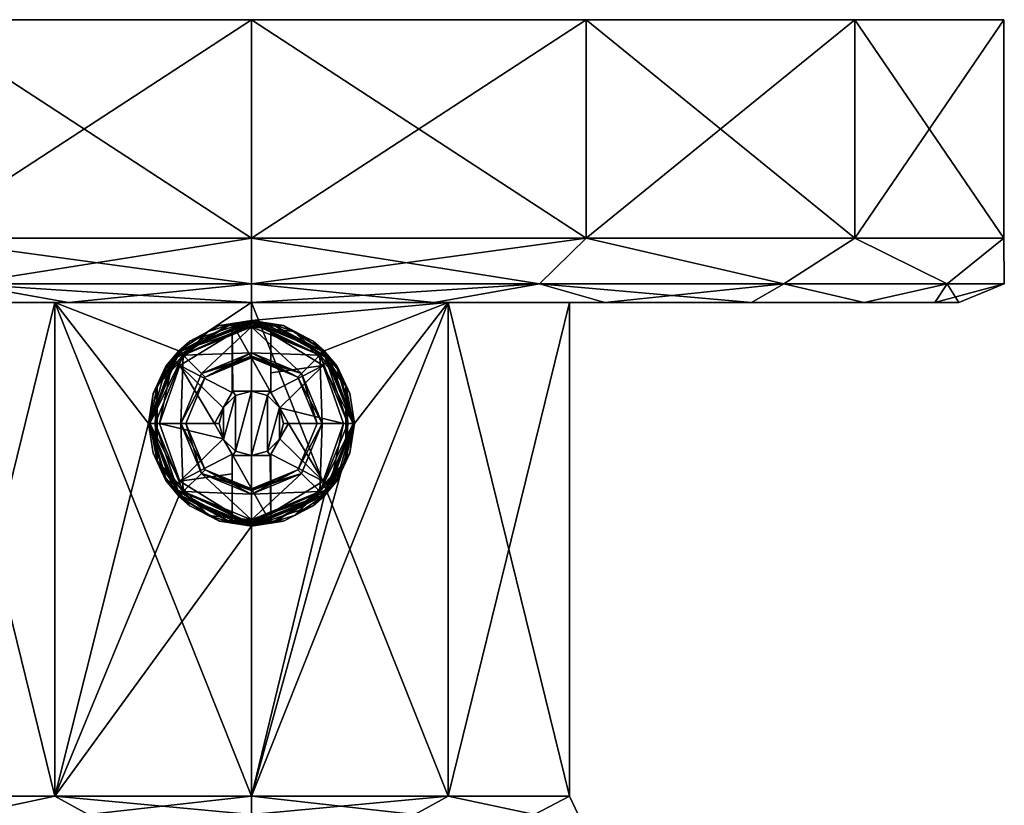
# Model space of a CAD drawing. Header units: metres. Extents: x -128 to 144, y -23 to 81.
# Tile 24 of 24: x 67 to 106, y 51 to 81. Entities that reach past the tile are written whole.
import ezdxf

# ---------------------------------------------------------------- set-up
doc = ezdxf.new("R2010")
doc.units = ezdxf.units.M
doc.layers.add('solid_AVA_2_0_CH', color=7, linetype='CONTINUOUS')

msp = doc.modelspace()

# ---------------------------------------------------------------- linework, layer by layer
at = {"layer": 'solid_AVA_2_0_CH'}
for points in [[(63.483467, 81.300003, -27.029057), (63.483467, 81.300003, 27.029057), (76.5, 81.300003, 30)], [(76.5, 72.800003, 30), (76.5, 81.300003, 30), (63.483467, 81.300003, 27.029057)], [(76.5, 81.300003, -30), (63.483467, 81.300003, -27.029057), (76.5, 81.300003, 30)], [(63.483486, 72.800003, 27.029064), (76.5, 72.800003, 30), (63.483467, 81.300003, 27.029057)], [(63.483486, 72.800003, -27.029064), (63.483467, 81.300003, -27.029057), (76.5, 81.300003, -30)], [(63.483486, 72.800003, -27.029064), (76.5, 81.300003, -30), (76.5, 72.800003, -30)], [(89.516533, 81.300003, 27.029057), (76.5, 81.300003, -30), (76.5, 81.300003, 30)], [(89.516518, 72.800003, 27.029064), (89.516533, 81.300003, 27.029057), (76.5, 81.300003, 30)], [(76.5, 72.800003, 30), (89.516518, 72.800003, 27.029064), (76.5, 81.300003, 30)], [(89.516533, 81.300003, 27.029057), (89.516533, 81.300003, -27.029057), (76.5, 81.300003, -30)], [(76.5, 72.800003, -30), (76.5, 81.300003, -30), (89.516533, 81.300003, -27.029057)], [(89.516518, 72.800003, -27.029064), (76.5, 72.800003, -30), (89.516533, 81.300003, -27.029057)], [(89.516518, 72.800003, -27.029064), (89.516533, 81.300003, -27.029057), (99.955009, 81.300003, -18.704609)], [(99.954948, 72.800003, -18.704693), (89.516518, 72.800003, -27.029064), (99.955009, 81.300003, -18.704609)], [(89.516518, 72.800003, 27.029064), (99.954948, 72.800003, 18.704693), (89.516533, 81.300003, 27.029057)], [(99.955009, 81.300003, 18.704609), (99.955009, 81.300003, -18.704609), (89.516533, 81.300003, -27.029057)], [(89.516533, 81.300003, 27.029057), (99.955009, 81.300003, 18.704609), (89.516533, 81.300003, -27.029057)], [(99.954948, 72.800003, 18.704693), (99.955009, 81.300003, 18.704609), (89.516533, 81.300003, 27.029057)], [(99.954948, 72.800003, -18.704693), (99.955009, 81.300003, -18.704609), (105.747833, 81.300003, -6.675634)], [(105.747841, 72.800003, -6.675627), (99.954948, 72.800003, -18.704693), (105.747833, 81.300003, -6.675634)], [(99.954948, 72.800003, 18.704693), (105.747841, 72.800003, 6.675627), (99.955009, 81.300003, 18.704609)], [(105.747833, 81.300003, 6.675634), (105.747833, 81.300003, -6.675634), (99.955009, 81.300003, -18.704609)], [(99.955009, 81.300003, 18.704609), (105.747833, 81.300003, 6.675634), (99.955009, 81.300003, -18.704609)], [(105.747841, 72.800003, 6.675627), (105.747833, 81.300003, 6.675634), (99.955009, 81.300003, 18.704609)], [(105.747841, 72.800003, -6.675627), (105.747833, 81.300003, -6.675634), (105.747833, 81.300003, 6.675634)], [(105.747841, 72.800003, 6.675627), (105.747841, 72.800003, -6.675627), (105.747833, 81.300003, 6.675634)], [(65.299713, 71.032234, -27.03989), (63.483486, 72.800003, -27.029064), (76.5, 72.800003, -30)], [(76.5, 71.032234, 29.267767), (76.5, 72.800003, 30), (63.483486, 72.800003, 27.029064)], [(76.5, 71.032234, 29.267767), (63.483486, 72.800003, 27.029064), (65.299713, 71.032234, 27.03989)], [(65.299713, 71.032234, -27.03989), (76.5, 72.800003, -30), (76.5, 71.032234, -29.267767)], [(76.5, 71.032234, -29.267767), (76.5, 72.800003, -30), (89.516518, 72.800003, -27.029064)], [(87.700287, 71.032234, -27.03989), (76.5, 71.032234, -29.267767), (89.516518, 72.800003, -27.029064)], [(87.700287, 71.032234, 27.03989), (89.516518, 72.800003, 27.029064), (76.5, 72.800003, 30)], [(87.700287, 71.032234, 27.03989), (76.5, 72.800003, 30), (76.5, 71.032234, 29.267767)], [(87.700287, 71.032234, -27.03989), (89.516518, 72.800003, -27.029064), (97.195435, 71.032234, -20.695436)], [(97.195435, 71.032234, 20.695436), (89.516518, 72.800003, 27.029064), (87.700287, 71.032234, 27.03989)], [(97.195435, 71.032234, -20.695436), (89.516518, 72.800003, -27.029064), (99.954948, 72.800003, -18.704693)], [(97.195435, 71.032234, 20.695436), (99.954948, 72.800003, 18.704693), (89.516518, 72.800003, 27.029064)], [(97.195435, 71.032234, -20.695436), (99.954948, 72.800003, -18.704693), (103.539894, 71.032234, -11.20029)], [(103.539894, 71.032234, 11.20029), (99.954948, 72.800003, 18.704693), (97.195435, 71.032234, 20.695436)], [(103.539894, 71.032234, -11.20029), (99.954948, 72.800003, -18.704693), (105.747841, 72.800003, -6.675627)], [(103.539894, 71.032234, 11.20029), (105.747841, 72.800003, 6.675627), (99.954948, 72.800003, 18.704693)], [(103.539894, 71.032234, -11.20029), (105.747841, 72.800003, -6.675627), (105.767769, 71.032234, 0)], [(105.767769, 71.032234, 0), (105.747841, 72.800003, 6.675627), (103.539894, 71.032234, 11.20029)], [(105.767769, 71.032234, 0), (105.747841, 72.800003, -6.675627), (105.747841, 72.800003, 6.675627)], [(65.299713, 71.032234, -27.03989), (69.392479, 70.300003, -26.565639), (62.757584, 70.300003, -23.820076)], [(65.299713, 71.032234, 27.03989), (62.75761, 70.300003, 23.820089), (69.392509, 70.300003, 26.565647)], [(65.299713, 71.032234, -27.03989), (76.5, 71.032234, -29.267767), (69.392479, 70.300003, -26.565639)], [(65.299713, 71.032234, 27.03989), (69.392509, 70.300003, 26.565647), (76.5, 70.300003, 27.5)], [(76.5, 71.032234, 29.267767), (65.299713, 71.032234, 27.03989), (76.5, 70.300003, 27.5)], [(76.5, 71.032234, -29.267767), (76.5, 70.300003, -27.5), (69.392479, 70.300003, -26.565639)], [(87.700287, 71.032234, -27.03989), (83.607491, 70.300003, -26.565647), (76.5, 70.300003, -27.5)], [(87.700287, 71.032234, -27.03989), (76.5, 70.300003, -27.5), (76.5, 71.032234, -29.267767)], [(76.5, 71.032234, 29.267767), (76.5, 70.300003, 27.5), (83.607521, 70.300003, 26.565639)], [(87.700287, 71.032234, 27.03989), (76.5, 71.032234, 29.267767), (83.607521, 70.300003, 26.565639)], [(87.700287, 71.032234, -27.03989), (90.242393, 70.300003, -23.820089), (83.607491, 70.300003, -26.565647)], [(87.700287, 71.032234, 27.03989), (83.607521, 70.300003, 26.565639), (90.242416, 70.300003, 23.820076)], [(87.700287, 71.032234, 27.03989), (90.242416, 70.300003, 23.820076), (95.940811, 70.300003, 19.450062)], [(97.195435, 71.032234, 20.695436), (87.700287, 71.032234, 27.03989), (95.940811, 70.300003, 19.450062)], [(87.700287, 71.032234, -27.03989), (97.195435, 71.032234, -20.695436), (90.242393, 70.300003, -23.820089)], [(97.195435, 71.032234, -20.695436), (95.940788, 70.300003, -19.450081), (90.242393, 70.300003, -23.820089)], [(97.195435, 71.032234, -20.695436), (100.313515, 70.300003, -13.753777), (95.940788, 70.300003, -19.450081)], [(97.195435, 71.032234, 20.695436), (95.940811, 70.300003, 19.450062), (100.31353, 70.300003, 13.753754)], [(103.539894, 71.032234, 11.20029), (97.195435, 71.032234, 20.695436), (100.31353, 70.300003, 13.753754)], [(97.195435, 71.032234, -20.695436), (103.539894, 71.032234, -11.20029), (100.313515, 70.300003, -13.753777)], [(103.539894, 71.032234, -11.20029), (103.062401, 70.300003, -7.119624), (100.313515, 70.300003, -13.753777)], [(103.539894, 71.032234, 11.20029), (100.31353, 70.300003, 13.753754), (103.062401, 70.300003, 7.119598)], [(103.539894, 71.032234, 11.20029), (103.062401, 70.300003, 7.119598), (104, 70.300003, -0.000013)], [(105.767769, 71.032234, 0), (104, 70.300003, -0.000013), (103.062401, 70.300003, -7.119624)], [(103.539894, 71.032234, -11.20029), (105.767769, 71.032234, 0), (103.062401, 70.300003, -7.119624)], [(105.767769, 71.032234, 0), (103.539894, 71.032234, 11.20029), (104, 70.300003, -0.000013)], [(64.136261, 70.300003, -4.017204), (62.757584, 70.300003, -23.820076), (69.392479, 70.300003, -26.565639)], [(68.858803, 70.300003, 10.517225), (69.392509, 70.300003, 26.565647), (62.75761, 70.300003, 23.820089)], [(64.136261, 70.300003, 4.017204), (68.858803, 70.300003, 10.517225), (62.75761, 70.300003, 23.820089)], [(68.858803, 70.300003, -10.517225), (68.858772, 51.099998, -10.517208), (64.136261, 51.099998, -4.017215)], [(68.858803, 70.300003, -10.517225), (64.136261, 51.099998, -4.017215), (64.136261, 70.300003, -4.017204)], [(64.136261, 70.300003, 4.017204), (64.136261, 51.099998, 4.017215), (68.858772, 51.099998, 10.517208)], [(64.136261, 70.300003, 4.017204), (68.858772, 51.099998, 10.517208), (68.858803, 70.300003, 10.517225)], [(68.858803, 70.300003, -10.517225), (64.136261, 70.300003, -4.017204), (69.392479, 70.300003, -26.565639)], [(68.858803, 70.300003, -10.517225), (72.5, 65.599998, -12.369317), (68.858772, 51.099998, -10.517208)], [(68.858803, 70.300003, 10.517225), (68.858772, 51.099998, 10.517208), (76.5, 51.099998, 13)], [(68.858803, 70.300003, 10.517225), (76.5, 51.099998, 13), (76.5, 70.300003, 13)], [(68.858803, 70.300003, -10.517225), (73.670853, 68.427711, -12.688417), (72.5, 65.599998, -12.369317)], [(68.858803, 70.300003, -10.517225), (76.5, 70.300003, -13), (73.670853, 68.427711, -12.688417)], [(68.858803, 70.300003, -10.517225), (69.392479, 70.300003, -26.565639), (76.5, 70.300003, -27.5)], [(68.858803, 70.300003, -10.517225), (76.5, 70.300003, -27.5), (76.5, 70.300003, -13)], [(68.858803, 70.300003, 10.517225), (76.5, 70.300003, 13), (69.392509, 70.300003, 26.565647)], [(76.5, 70.300003, 13), (76.5, 70.300003, 27.5), (69.392509, 70.300003, 26.565647)], [(76.5, 70.300003, -13), (76.5, 69.599998, -13), (73.670853, 68.427711, -12.688417)], [(84.141197, 70.300003, -10.517225), (84.141228, 51.099998, -10.517208), (76.5, 51.099998, -13)], [(84.141197, 70.300003, -10.517225), (76.5, 51.099998, -13), (80.5, 65.599998, -12.369317)], [(76.5, 70.300003, 13), (76.5, 51.099998, 13), (84.141228, 51.099998, 10.517208)], [(76.5, 70.300003, 13), (84.141228, 51.099998, 10.517208), (84.141197, 70.300003, 10.517225)], [(84.141197, 70.300003, -10.517225), (79.329132, 68.427711, -12.68842), (76.5, 69.599998, -13)], [(84.141197, 70.300003, -10.517225), (76.5, 69.599998, -13), (76.5, 70.300003, -13)], [(76.5, 70.300003, -13), (76.5, 70.300003, -27.5), (83.607491, 70.300003, -26.565647)], [(84.141197, 70.300003, 10.517225), (83.607521, 70.300003, 26.565639), (76.5, 70.300003, 27.5)], [(76.5, 70.300003, 13), (84.141197, 70.300003, 10.517225), (76.5, 70.300003, 27.5)], [(84.141197, 70.300003, -10.517225), (76.5, 70.300003, -13), (83.607491, 70.300003, -26.565647)], [(84.141197, 70.300003, -10.517225), (80.5, 65.599998, -12.369317), (79.329132, 68.427711, -12.68842)], [(84.141197, 70.300003, -10.517225), (83.607491, 70.300003, -26.565647), (90.242393, 70.300003, -23.820089)], [(88.863739, 70.300003, 4.017204), (90.242416, 70.300003, 23.820076), (83.607521, 70.300003, 26.565639)], [(84.141197, 70.300003, 10.517225), (88.863739, 70.300003, 4.017204), (83.607521, 70.300003, 26.565639)], [(84.141197, 70.300003, 10.517225), (84.141228, 51.099998, 10.517208), (88.863739, 51.099998, 4.017215)], [(84.141197, 70.300003, 10.517225), (88.863739, 51.099998, 4.017215), (88.863739, 70.300003, 4.017204)], [(88.863739, 70.300003, -4.017204), (84.141228, 51.099998, -10.517208), (84.141197, 70.300003, -10.517225)], [(88.863739, 70.300003, -4.017204), (84.141197, 70.300003, -10.517225), (90.242393, 70.300003, -23.820089)], [(88.863739, 70.300003, -4.017204), (88.863739, 51.099998, -4.017215), (84.141228, 51.099998, -10.517208)], [(88.863739, 70.300003, 4.017204), (88.863739, 51.099998, 4.017215), (88.863739, 51.099998, -4.017215)], [(88.863739, 70.300003, 4.017204), (88.863739, 51.099998, -4.017215), (88.863739, 70.300003, -4.017204)], [(88.863739, 70.300003, 4.017204), (90.242393, 70.300003, -23.820089), (90.242416, 70.300003, 23.820076)], [(88.863739, 70.300003, 4.017204), (88.863739, 70.300003, -4.017204), (90.242393, 70.300003, -23.820089)], [(90.242393, 70.300003, -23.820089), (95.940788, 70.300003, -19.450081), (90.242416, 70.300003, 23.820076)], [(95.940788, 70.300003, -19.450081), (95.940811, 70.300003, 19.450062), (90.242416, 70.300003, 23.820076)], [(95.940788, 70.300003, -19.450081), (100.313515, 70.300003, -13.753777), (95.940811, 70.300003, 19.450062)], [(100.313515, 70.300003, -13.753777), (100.31353, 70.300003, 13.753754), (95.940811, 70.300003, 19.450062)], [(100.313515, 70.300003, -13.753777), (103.062401, 70.300003, -7.119624), (100.31353, 70.300003, 13.753754)], [(103.062401, 70.300003, -7.119624), (103.062401, 70.300003, 7.119598), (100.31353, 70.300003, 13.753754)], [(103.062401, 70.300003, -7.119624), (104, 70.300003, -0.000013), (103.062401, 70.300003, 7.119598)], [(75.75, 69.478142, -12.051724), (75.75, 69.098282, -12.535121), (73.453278, 68.11396, -12.051724)], [(75.75, 69.478142, -11.5), (73.453278, 68.11396, -12.051724), (73.706924, 68.393066, -10.9)], [(75.75, 69.478142, -11.5), (75.75, 69.478142, -12.051724), (73.453278, 68.11396, -12.051724)], [(73.670853, 68.427711, -12.688417), (76.5, 69.599998, -13), (74.100739, 68.800552, -8.324747)], [(75.75, 69.478142, -11.5), (73.706924, 68.393066, -10.9), (76.5, 69.550003, -10.9)], [(76.5, 69.491425, -10.758578), (76.5, 69.550003, -10.9), (73.706924, 68.393066, -10.9)], [(76.5, 69.491425, -10.758578), (73.706924, 68.393066, -10.9), (76.5, 69.349998, -10.7)], [(73.848907, 68.252213, -10.7), (76.5, 69.349998, -10.7), (73.706924, 68.393066, -10.9)], [(76.5, 69.410347, -8.69068), (73.848907, 68.252205, -8.7), (76.5, 69.465065, -8.663587)], [(75.515587, 69.393005, -8.607477), (76.5, 69.465065, -8.663587), (73.848907, 68.252205, -8.7)], [(76.5, 69.410347, -8.69068), (76.5, 69.349998, -8.7), (73.848907, 68.252205, -8.7)], [(75.515587, 69.393005, -8.607477), (73.848907, 68.252205, -8.7), (74.824371, 69.176979, -8.5)], [(76.5, 68.349998, -10.7), (76.5, 69.349998, -10.7), (73.848907, 68.252213, -10.7)], [(74.55574, 67.54483, -8.7), (73.848907, 68.252205, -8.7), (76.5, 69.349998, -8.7)], [(76.5, 69.599998, -13), (75.260986, 69.403267, -8.574532), (74.100739, 68.800552, -8.324747)], [(74.824371, 69.176979, -8.5), (74.100739, 68.800552, -8.324747), (75.260986, 69.403267, -8.574532)], [(76.5, 68.349998, -8.7), (74.55574, 67.54483, -8.7), (76.5, 69.349998, -8.7)], [(75.515587, 69.393005, -8.607477), (74.824371, 69.176979, -8.5), (75.260986, 69.403267, -8.574532)], [(76.5, 69.599998, -13), (76.5, 69.599998, -8.663588), (75.260986, 69.403267, -8.574532)], [(75.515587, 69.393005, -8.607477), (75.260986, 69.403267, -8.574532), (76.5, 69.599998, -8.663588)], [(75.515587, 69.393005, -8.607477), (76.5, 69.599998, -8.663588), (76.5, 69.465065, -8.663587)], [(76.123283, 69.531998, -11.5), (75.75, 69.478142, -11.5), (76.5, 69.550003, -10.9)], [(77.25, 69.478142, -11.5), (75.75, 69.478142, -11.5), (76.123283, 69.531998, -11.5)], [(75.75, 69.373535, -12.355234), (75.75, 69.098282, -12.535121), (75.75, 69.478142, -12.051724)], [(75.75, 66.800964, -11.5), (75.75, 69.478142, -12.051724), (75.75, 69.478142, -11.5)], [(75.75, 69.373535, -12.355234), (75.75, 69.478142, -12.051724), (75.75, 66.800964, -11.5)], [(77.25, 66.800964, -11.5), (75.75, 69.478142, -11.5), (77.25, 69.478142, -11.5)], [(75.75, 66.800964, -11.5), (75.75, 69.478142, -11.5), (75.778313, 66.849998, -11.5)], [(77.221687, 66.849998, -11.5), (75.778313, 66.849998, -11.5), (75.75, 69.478142, -11.5)], [(77.25, 66.800964, -11.5), (77.221687, 66.849998, -11.5), (75.75, 69.478142, -11.5)], [(75.75, 69.373535, -12.355234), (75.75, 66.800964, -11.5), (75.75, 69.098282, -12.535121)], [(76.5, 69.550003, -11.5), (76.123283, 69.531998, -11.5), (76.5, 69.550003, -10.9)], [(76.876717, 69.531998, -11.5), (76.123283, 69.531998, -11.5), (76.5, 69.550003, -11.5)], [(77.25, 69.478142, -11.5), (76.123283, 69.531998, -11.5), (76.876717, 69.531998, -11.5)], [(79.329132, 68.427711, -12.68842), (77.739006, 69.403267, -8.574533), (76.5, 69.599998, -8.663588)], [(76.5, 69.465065, -8.663587), (76.5, 69.599998, -8.663588), (77.739006, 69.403267, -8.574533)], [(76.5, 69.599998, -13), (79.329132, 68.427711, -12.68842), (76.5, 69.599998, -8.663588)], [(79.293076, 68.393066, -10.9), (76.5, 69.550003, -11.5), (76.5, 69.550003, -10.9)], [(79.293076, 68.393066, -10.9), (76.5, 69.550003, -10.9), (79.1511, 68.252205, -10.7)], [(76.5, 69.491425, -10.758578), (79.1511, 68.252205, -10.7), (76.5, 69.550003, -10.9)], [(76.876717, 69.531998, -11.5), (76.5, 69.550003, -11.5), (79.293076, 68.393066, -10.9)], [(76.5, 69.491425, -10.758578), (76.5, 69.349998, -10.7), (79.1511, 68.252205, -10.7)], [(76.5, 69.465065, -8.663587), (77.739006, 69.403267, -8.574533), (77.484512, 69.392982, -8.607466)], [(76.5, 69.410347, -8.69068), (76.5, 69.465065, -8.663587), (77.484512, 69.392982, -8.607466)], [(76.5, 69.410347, -8.69068), (77.484512, 69.392982, -8.607466), (76.5, 69.349998, -8.7)], [(77.484512, 69.392982, -8.607466), (78.175629, 69.176979, -8.5), (76.5, 69.349998, -8.7)], [(79.151093, 68.252205, -8.7), (76.5, 69.349998, -8.7), (78.175629, 69.176979, -8.5)], [(78.44426, 67.54483, -10.7), (79.1511, 68.252205, -10.7), (76.5, 69.349998, -10.7)], [(76.5, 68.349998, -10.7), (78.44426, 67.54483, -10.7), (76.5, 69.349998, -10.7)], [(76.5, 68.349998, -8.7), (76.5, 69.349998, -8.7), (79.151093, 68.252205, -8.7)], [(77.25, 69.478142, -11.5), (76.876717, 69.531998, -11.5), (79.293076, 68.393066, -10.9)], [(77.25, 69.478142, -11.5), (77.25, 69.098282, -12.535121), (77.25, 67.560387, -12.841763)], [(77.25, 69.373535, -12.355234), (77.25, 69.098282, -12.535121), (77.25, 69.478142, -11.5)], [(77.25, 69.478142, -11.5), (77.25, 67.560387, -12.841763), (77.25, 66.800964, -12.928216)], [(77.25, 66.800964, -11.5), (77.25, 69.478142, -11.5), (77.25, 66.800964, -12.928216)], [(77.25, 69.478142, -12.051724), (77.25, 69.478142, -11.5), (79.293076, 68.393066, -10.9)], [(79.546722, 68.11396, -12.051724), (77.25, 69.478142, -12.051724), (79.293076, 68.393066, -10.9)], [(77.25, 69.373535, -12.355234), (77.25, 69.478142, -11.5), (77.25, 69.478142, -12.051724)], [(77.25, 69.373535, -12.355234), (77.25, 69.478142, -12.051724), (79.546722, 68.11396, -12.051724)], [(77.25, 69.373535, -12.355234), (79.546722, 68.11396, -12.051724), (77.25, 69.098282, -12.535121)], [(77.484512, 69.392982, -8.607466), (77.739006, 69.403267, -8.574533), (78.175629, 69.176979, -8.5)], [(79.329132, 68.427711, -12.68842), (78.899269, 68.800552, -8.324746), (77.739006, 69.403267, -8.574533)], [(78.175629, 69.176979, -8.5), (77.739006, 69.403267, -8.574533), (78.899269, 68.800552, -8.324746)], [(73.903694, 68.576859, -8.265404), (74.824371, 69.176979, -8.5), (72.828224, 67.056213, -8.5)], [(73.848907, 68.252205, -8.7), (72.828224, 67.056213, -8.5), (74.824371, 69.176979, -8.5)], [(73.453278, 68.11396, -12.051724), (75.75, 69.098282, -12.535121), (73.717567, 67.849129, -12.535121)], [(75.75, 66.800964, -12.928216), (73.717567, 67.849129, -12.535121), (75.75, 69.098282, -12.535121)], [(73.903694, 68.576859, -8.265404), (74.100739, 68.800552, -8.324747), (74.824371, 69.176979, -8.5)], [(75.75, 67.560387, -12.841763), (75.75, 66.800964, -12.928216), (75.75, 69.098282, -12.535121)], [(75.75, 66.800964, -11.5), (75.75, 67.560387, -12.841763), (75.75, 69.098282, -12.535121)], [(77.25, 67.560387, -12.841763), (77.25, 69.098282, -12.535121), (79.282433, 67.849129, -12.535121)], [(79.546722, 68.11396, -12.051724), (79.282433, 67.849129, -12.535121), (77.25, 69.098282, -12.535121)], [(78.175629, 69.176979, -8.5), (78.899269, 68.800552, -8.324746), (79.096313, 68.576851, -8.265402)], [(80.171776, 67.056213, -8.5), (78.175629, 69.176979, -8.5), (79.096313, 68.576851, -8.265402)], [(79.151093, 68.252205, -8.7), (78.175629, 69.176979, -8.5), (80.171776, 67.056213, -8.5)], [(73.174683, 67.73185, -8), (73.903694, 68.576859, -8.265404), (72.828224, 67.056213, -8.5)], [(73.670853, 68.427711, -12.688417), (74.100739, 68.800552, -8.324747), (73.174683, 67.82312, -8)], [(73.903694, 68.576859, -8.265404), (73.174683, 67.82312, -8), (74.100739, 68.800552, -8.324747)], [(73.174683, 67.73185, -8), (73.174683, 67.82312, -8), (73.903694, 68.576859, -8.265404)], [(79.329132, 68.427711, -12.68842), (79.825317, 67.82312, -8), (78.899269, 68.800552, -8.324746)], [(79.096313, 68.576851, -8.265402), (78.899269, 68.800552, -8.324746), (79.825317, 67.82312, -8)], [(79.096313, 68.576851, -8.265402), (79.825317, 67.82312, -8), (79.825317, 67.73185, -8)], [(80.171776, 67.056213, -8.5), (79.096313, 68.576851, -8.265402), (79.825317, 67.73185, -8)], [(73.670853, 68.427711, -12.688417), (72.5, 65.599998, -8), (72.5, 65.599998, -12.369317)], [(72.672386, 66.76162, -8), (72.5, 65.599998, -8), (73.670853, 68.427711, -12.688417)], [(72.550003, 65.599998, -12.051724), (72.550003, 65.599998, -10.9), (73.706924, 68.393066, -10.9)], [(73.848907, 68.252213, -10.7), (73.706924, 68.393066, -10.9), (72.550003, 65.599998, -10.9)], [(73.453278, 68.11396, -12.051724), (72.550003, 65.599998, -12.051724), (73.706924, 68.393066, -10.9)], [(73.848907, 68.252213, -10.7), (72.550003, 65.599998, -10.9), (72.75, 65.600006, -10.7)], [(72.672386, 66.76162, -8), (73.670853, 68.427711, -12.688417), (73.174683, 67.82312, -8)], [(73.75, 65.599998, -10.7), (73.848907, 68.252213, -10.7), (72.75, 65.600006, -10.7)], [(72.75, 65.599998, -8.7), (72.828224, 67.056213, -8.5), (73.848907, 68.252205, -8.7)], [(73.75, 65.600014, -8.7), (72.75, 65.599998, -8.7), (73.848907, 68.252205, -8.7)], [(73.75, 65.599998, -10.7), (74.55574, 67.54483, -10.7), (73.848907, 68.252213, -10.7)], [(74.55574, 67.54483, -8.7), (73.75, 65.600014, -8.7), (73.848907, 68.252205, -8.7)], [(74.55574, 67.54483, -10.7), (76.5, 68.349998, -10.7), (73.848907, 68.252213, -10.7)], [(76.5, 68.20858, -10.641421), (76.5, 68.349998, -10.7), (74.55574, 67.54483, -10.7)], [(76.5, 68.349998, -8.7), (74.696877, 67.403122, -8.9), (74.55574, 67.54483, -8.7)], [(76.5, 68.20858, -10.641421), (74.55574, 67.54483, -10.7), (76.5, 68.150002, -10.5)], [(76.5, 68.150002, -10.5), (74.55574, 67.54483, -10.7), (74.696877, 67.403122, -10.5)], [(76.5, 68.20858, -8.758578), (74.696877, 67.403122, -8.9), (76.5, 68.349998, -8.7)], [(76.5, 68.20858, -8.758578), (76.5, 68.150002, -8.9), (74.696877, 67.403122, -8.9)], [(76.5, 68.150002, -8.9), (76.5, 68.150002, -10.5), (74.696877, 67.403122, -10.5)], [(74.696877, 67.403122, -8.9), (76.5, 68.150002, -8.9), (74.696877, 67.403122, -10.5)], [(78.303123, 67.403122, -10.5), (78.44426, 67.54483, -10.7), (76.5, 68.349998, -10.7)], [(76.5, 68.20858, -10.641421), (78.303123, 67.403122, -10.5), (76.5, 68.349998, -10.7)], [(78.444275, 67.544815, -8.7), (76.5, 68.349998, -8.7), (79.151093, 68.252205, -8.7)], [(76.5, 68.20858, -8.758578), (76.5, 68.349998, -8.7), (78.444275, 67.544815, -8.7)], [(76.5, 68.20858, -10.641421), (76.5, 68.150002, -10.5), (78.303123, 67.403122, -10.5)], [(76.5, 68.20858, -8.758578), (78.444275, 67.544815, -8.7), (76.5, 68.150002, -8.9)], [(78.303123, 67.403122, -8.9), (76.5, 68.150002, -10.5), (76.5, 68.150002, -8.9)], [(78.303123, 67.403122, -8.9), (78.303123, 67.403122, -10.5), (76.5, 68.150002, -10.5)], [(78.303123, 67.403122, -8.9), (76.5, 68.150002, -8.9), (78.444275, 67.544815, -8.7)], [(78.44426, 67.54483, -10.7), (79.25, 65.600006, -10.7), (79.1511, 68.252205, -10.7)], [(79.25, 65.599991, -8.7), (78.444275, 67.544815, -8.7), (79.151093, 68.252205, -8.7)], [(79.151093, 68.252205, -8.7), (80.171776, 67.056213, -8.5), (80.25, 65.599998, -8.7)], [(79.25, 65.599991, -8.7), (79.151093, 68.252205, -8.7), (80.25, 65.599998, -8.7)], [(79.293076, 68.393066, -10.9), (79.1511, 68.252205, -10.7), (80.25, 65.599991, -10.7)], [(79.25, 65.600006, -10.7), (80.25, 65.599991, -10.7), (79.1511, 68.252205, -10.7)], [(79.293076, 68.393066, -10.9), (80.25, 65.599991, -10.7), (80.449997, 65.599998, -10.9)], [(79.546722, 68.11396, -12.051724), (79.293076, 68.393066, -10.9), (80.449997, 65.599998, -10.9)], [(79.329132, 68.427711, -12.68842), (80.5, 65.599998, -12.369317), (79.825317, 67.82312, -8)], [(73.453278, 68.11396, -12.051724), (72.922226, 65.599998, -12.535121), (72.550003, 65.599998, -12.051724)], [(73.174683, 67.73185, -8), (72.672386, 66.76162, -8), (73.174683, 67.82312, -8)], [(73.453278, 68.11396, -12.051724), (73.717567, 67.849129, -12.535121), (72.922226, 65.599998, -12.535121)], [(75.056625, 65.599998, -12.925397), (72.922226, 65.599998, -12.535121), (73.717567, 67.849129, -12.535121)], [(75.403656, 66.20108, -12.944057), (75.056625, 65.599998, -12.925397), (73.717567, 67.849129, -12.535121)], [(75.75, 66.800964, -12.928216), (75.403656, 66.20108, -12.944057), (73.717567, 67.849129, -12.535121)], [(77.25, 66.800964, -12.928216), (77.25, 67.560387, -12.841763), (79.282433, 67.849129, -12.535121)], [(77.596344, 66.20108, -12.944057), (77.25, 66.800964, -12.928216), (79.282433, 67.849129, -12.535121)], [(77.596344, 66.20108, -12.944057), (79.282433, 67.849129, -12.535121), (80.077774, 65.599998, -12.535121)], [(80.449997, 65.599998, -12.051724), (79.282433, 67.849129, -12.535121), (79.546722, 68.11396, -12.051724)], [(80.449997, 65.599998, -12.051724), (80.077774, 65.599998, -12.535121), (79.282433, 67.849129, -12.535121)], [(80.449997, 65.599998, -12.051724), (79.546722, 68.11396, -12.051724), (80.449997, 65.599998, -10.9)], [(80.327614, 66.76162, -8), (79.825317, 67.82312, -8), (80.5, 65.599998, -12.369317)], [(79.825317, 67.73185, -8), (79.825317, 67.82312, -8), (80.327614, 66.76162, -8)], [(72.550003, 65.599998, -8), (72.672386, 66.76162, -8), (73.174683, 67.73185, -8)], [(72.550003, 65.599998, -8), (73.174683, 67.73185, -8), (72.828224, 67.056213, -8.5)], [(74.696877, 67.403122, -10.5), (74.55574, 67.54483, -10.7), (73.75, 65.599998, -10.7)], [(74.55574, 67.54483, -8.7), (74.696877, 67.403122, -8.9), (73.75, 65.600014, -8.7)], [(74.696877, 67.403122, -10.5), (73.75, 65.599998, -10.7), (73.949997, 65.599998, -10.5)], [(73.75, 65.600014, -8.7), (74.696877, 67.403122, -8.9), (73.949997, 65.599998, -8.9)], [(74.696877, 67.403122, -8.9), (74.696877, 67.403122, -10.5), (73.949997, 65.599998, -10.5)], [(73.949997, 65.599998, -8.9), (74.696877, 67.403122, -8.9), (73.949997, 65.599998, -10.5)], [(75.75, 66.800964, -11.5), (75.75, 66.800964, -12.928216), (75.75, 67.560387, -12.841763)], [(79.050003, 65.599998, -10.5), (78.44426, 67.54483, -10.7), (78.303123, 67.403122, -10.5)], [(78.303123, 67.403122, -8.9), (78.444275, 67.544815, -8.7), (79.25, 65.599991, -8.7)], [(78.303123, 67.403122, -8.9), (79.25, 65.599991, -8.7), (79.050003, 65.599998, -8.9)], [(79.050003, 65.599998, -8.9), (79.050003, 65.599998, -10.5), (78.303123, 67.403122, -10.5)], [(78.303123, 67.403122, -8.9), (79.050003, 65.599998, -8.9), (78.303123, 67.403122, -10.5)], [(79.050003, 65.599998, -10.5), (79.25, 65.600006, -10.7), (78.44426, 67.54483, -10.7)], [(79.825317, 67.73185, -8), (80.327614, 66.76162, -8), (80.5, 65.599998, -8)], [(80.449997, 65.599998, -8), (79.825317, 67.73185, -8), (80.5, 65.599998, -8)], [(80.449997, 65.599998, -8), (80.171776, 67.056213, -8.5), (79.825317, 67.73185, -8)], [(72.550003, 65.599998, -8), (72.828224, 67.056213, -8.5), (72.828224, 64.143784, -8.5)], [(72.75, 65.599998, -8.7), (72.828224, 64.143784, -8.5), (72.828224, 67.056213, -8.5)], [(80.449997, 65.599998, -8), (80.171776, 64.143784, -8.5), (80.171776, 67.056213, -8.5)], [(80.25, 65.599998, -8.7), (80.171776, 67.056213, -8.5), (80.171776, 64.143784, -8.5)], [(72.550003, 65.599998, -8), (72.5, 65.599998, -8), (72.672386, 66.76162, -8)], [(75.778313, 66.849998, -9.5), (75.417465, 66.224998, -9.5), (75.056625, 65.599998, -12.925397)], [(75.778313, 66.849998, -9.5), (75.056625, 65.599998, -12.925397), (75.75, 66.800964, -11.5)], [(75.75, 66.800964, -12.928216), (75.056625, 65.599998, -12.925397), (75.403656, 66.20108, -12.944057)], [(75.75, 66.800964, -11.5), (75.056625, 65.599998, -12.925397), (75.75, 66.800964, -12.928216)], [(75.876038, 66.683128, -8.641086), (75.87603, 64.516876, -8.641086), (75.416878, 64.976021, -8.595616)], [(75.876038, 66.683128, -8.641086), (75.416878, 64.976021, -8.595616), (75.416878, 66.223984, -8.595616)], [(75.875, 66.682533, -9.5), (75.876038, 66.683128, -8.641086), (75.416878, 66.223984, -8.595616)], [(75.417465, 66.224998, -9.5), (75.875, 66.682533, -9.5), (75.416878, 66.223984, -8.595616)], [(75.778313, 66.849998, -9.5), (75.875, 66.682533, -9.5), (75.417465, 66.224998, -9.5)], [(75.778313, 66.849998, -9.5), (75.75, 66.800964, -11.5), (75.778313, 66.849998, -11.5)], [(75.778313, 66.849998, -9.5), (76.5, 66.849998, -9.5), (75.875, 66.682533, -9.5)], [(75.778313, 66.849998, -9.5), (75.778313, 66.849998, -11.5), (76.5, 66.849998, -9.5)], [(77.221687, 66.849998, -9.5), (76.5, 66.849998, -9.5), (75.778313, 66.849998, -11.5)], [(77.221687, 66.849998, -9.5), (75.778313, 66.849998, -11.5), (77.221687, 66.849998, -11.5)], [(75.875, 66.682533, -9.5), (76.5, 66.849998, -9.5), (75.876038, 66.683128, -8.641086)], [(75.87603, 64.516876, -8.641086), (76.5, 66.849998, -8.663587), (76.5, 64.349998, -8.663587)], [(75.876038, 66.683128, -8.641086), (76.5, 66.849998, -8.663587), (75.87603, 64.516876, -8.641086)], [(75.876038, 66.683128, -8.641086), (76.5, 66.849998, -9.5), (76.5, 66.849998, -8.663587)], [(76.5, 64.349998, -8.663587), (76.5, 66.849998, -8.663587), (77.123962, 66.683128, -8.641086)], [(77.125, 66.682533, -9.5), (77.123962, 66.683128, -8.641086), (76.5, 66.849998, -8.663587)], [(76.5, 66.849998, -9.5), (77.125, 66.682533, -9.5), (76.5, 66.849998, -8.663587)], [(77.221687, 66.849998, -9.5), (77.125, 66.682533, -9.5), (76.5, 66.849998, -9.5)], [(76.5, 64.349998, -8.663587), (77.123962, 66.683128, -8.641086), (77.123955, 64.516869, -8.641087)], [(77.123955, 64.516869, -8.641087), (77.123962, 66.683128, -8.641086), (77.583122, 66.223984, -8.595616)], [(77.582535, 66.224998, -9.5), (77.583122, 66.223984, -8.595616), (77.123962, 66.683128, -8.641086)], [(77.125, 66.682533, -9.5), (77.582535, 66.224998, -9.5), (77.123962, 66.683128, -8.641086)], [(77.221687, 66.849998, -9.5), (77.582535, 66.224998, -9.5), (77.125, 66.682533, -9.5)], [(77.221687, 66.849998, -9.5), (77.221687, 66.849998, -11.5), (77.582535, 66.224998, -9.5)], [(77.943375, 65.599998, -9.5), (77.582535, 66.224998, -9.5), (77.221687, 66.849998, -11.5)], [(77.25, 66.800964, -11.5), (77.943375, 65.599998, -9.5), (77.221687, 66.849998, -11.5)], [(77.943375, 65.599998, -12.925397), (77.25, 66.800964, -12.928216), (77.596344, 66.20108, -12.944057)], [(77.25, 66.800964, -11.5), (77.25, 66.800964, -12.928216), (77.943375, 65.599998, -12.925397)], [(77.25, 66.800964, -11.5), (77.943375, 65.599998, -12.925397), (77.943375, 65.599998, -9.5)], [(80.327614, 66.76162, -8), (80.5, 65.599998, -12.369317), (80.5, 65.599998, -8)], [(75.056625, 65.599998, -9.5), (75.056625, 65.599998, -12.925397), (75.417465, 66.224998, -9.5)], [(75.056625, 65.599998, -9.5), (75.417465, 66.224998, -9.5), (75.25, 65.599998, -9.5)], [(75.25, 65.599998, -9.5), (75.417465, 66.224998, -9.5), (75.416878, 66.223984, -8.595616)], [(75.25, 65.599998, -9.5), (75.416878, 66.223984, -8.595616), (75.416878, 64.976021, -8.595616)], [(77.123955, 64.516869, -8.641087), (77.583122, 66.223984, -8.595616), (77.583115, 64.976013, -8.595616)], [(77.582535, 66.224998, -9.5), (77.75, 65.599998, -9.5), (77.583122, 66.223984, -8.595616)], [(77.943375, 65.599998, -9.5), (77.75, 65.599998, -9.5), (77.582535, 66.224998, -9.5)], [(77.75, 65.599998, -9.5), (77.583115, 64.976013, -8.595616), (77.583122, 66.223984, -8.595616)], [(77.943375, 65.599998, -12.925397), (77.596344, 66.20108, -12.944057), (80.077774, 65.599998, -12.535121)], [(73.670853, 62.772293, -12.688416), (68.858772, 51.099998, -10.517208), (72.5, 65.599998, -12.369317)], [(72.5, 65.599998, -12.369317), (72.672386, 64.438377, -8), (73.174683, 63.376877, -8)], [(73.670853, 62.772293, -12.688416), (72.5, 65.599998, -12.369317), (73.174683, 63.376877, -8)], [(72.5, 65.599998, -12.369317), (72.5, 65.599998, -8), (72.672386, 64.438377, -8)], [(73.174683, 63.468151, -8), (72.672386, 64.438377, -8), (72.5, 65.599998, -8)], [(72.550003, 65.599998, -8), (73.174683, 63.468151, -8), (72.5, 65.599998, -8)], [(72.75, 65.600006, -10.7), (72.550003, 65.599998, -10.9), (73.706924, 62.806931, -10.9)], [(72.550003, 65.599998, -12.051724), (72.922226, 65.599998, -12.535121), (73.717567, 63.350872, -12.535121)], [(72.550003, 65.599998, -12.051724), (73.717567, 63.350872, -12.535121), (73.453278, 63.08604, -12.051724)], [(72.550003, 65.599998, -8), (72.828224, 64.143784, -8.5), (73.174683, 63.468151, -8)], [(73.453278, 63.08604, -12.051724), (73.706924, 62.806931, -10.9), (72.550003, 65.599998, -10.9)], [(72.550003, 65.599998, -12.051724), (73.453278, 63.08604, -12.051724), (72.550003, 65.599998, -10.9)], [(73.75, 65.600014, -8.7), (73.848907, 62.947792, -8.7), (72.75, 65.599998, -8.7)], [(72.75, 65.600006, -10.7), (73.706924, 62.806931, -10.9), (73.8489, 62.9478, -10.7)], [(73.75, 65.599998, -10.7), (72.75, 65.600006, -10.7), (73.8489, 62.9478, -10.7)], [(73.848907, 62.947792, -8.7), (72.828224, 64.143784, -8.5), (72.75, 65.599998, -8.7)], [(75.403656, 64.998917, -12.944057), (73.717567, 63.350872, -12.535121), (72.922226, 65.599998, -12.535121)], [(75.056625, 65.599998, -12.925397), (75.403656, 64.998917, -12.944057), (72.922226, 65.599998, -12.535121)], [(73.75, 65.600014, -8.7), (73.949997, 65.599998, -8.9), (74.696877, 63.796883, -8.9)], [(73.75, 65.600014, -8.7), (74.696877, 63.796883, -8.9), (74.555725, 63.655186, -8.7)], [(73.75, 65.600014, -8.7), (74.555725, 63.655186, -8.7), (73.848907, 62.947792, -8.7)], [(74.55574, 63.65517, -10.7), (73.75, 65.599998, -10.7), (73.8489, 62.9478, -10.7)], [(73.949997, 65.599998, -10.5), (73.75, 65.599998, -10.7), (74.55574, 63.65517, -10.7)], [(73.949997, 65.599998, -10.5), (74.55574, 63.65517, -10.7), (74.696877, 63.796883, -10.5)], [(73.949997, 65.599998, -8.9), (73.949997, 65.599998, -10.5), (74.696877, 63.796883, -10.5)], [(74.696877, 63.796883, -8.9), (73.949997, 65.599998, -8.9), (74.696877, 63.796883, -10.5)], [(75.056625, 65.599998, -12.925397), (75.75, 64.39904, -12.928216), (75.403656, 64.998917, -12.944057)], [(75.75, 64.39904, -11.5), (75.75, 64.39904, -12.928216), (75.056625, 65.599998, -12.925397)], [(75.75, 64.39904, -11.5), (75.056625, 65.599998, -12.925397), (75.056625, 65.599998, -9.5)], [(75.056625, 65.599998, -9.5), (75.25, 65.599998, -9.5), (75.417465, 64.974998, -9.5)], [(75.778313, 64.349998, -11.5), (75.056625, 65.599998, -9.5), (75.417465, 64.974998, -9.5)], [(75.75, 64.39904, -11.5), (75.056625, 65.599998, -9.5), (75.778313, 64.349998, -11.5)], [(75.417465, 64.974998, -9.5), (75.25, 65.599998, -9.5), (75.416878, 64.976021, -8.595616)], [(80.5, 65.599998, -12.369317), (76.5, 51.099998, -13), (79.329147, 62.772289, -12.688417)], [(77.221687, 64.349998, -9.5), (77.582535, 64.974998, -9.5), (77.943375, 65.599998, -12.925397)], [(77.221687, 64.349998, -9.5), (77.943375, 65.599998, -12.925397), (77.25, 64.39904, -11.5)], [(77.25, 64.39904, -12.928216), (77.943375, 65.599998, -12.925397), (77.596344, 64.998917, -12.944057)], [(77.25, 64.39904, -11.5), (77.943375, 65.599998, -12.925397), (77.25, 64.39904, -12.928216)], [(77.943375, 65.599998, -9.5), (77.943375, 65.599998, -12.925397), (77.582535, 64.974998, -9.5)], [(77.75, 65.599998, -9.5), (77.582535, 64.974998, -9.5), (77.583115, 64.976013, -8.595616)], [(77.943375, 65.599998, -9.5), (77.582535, 64.974998, -9.5), (77.75, 65.599998, -9.5)], [(77.596344, 64.998917, -12.944057), (77.943375, 65.599998, -12.925397), (79.282433, 63.350872, -12.535121)], [(77.943375, 65.599998, -12.925397), (80.077774, 65.599998, -12.535121), (79.282433, 63.350872, -12.535121)], [(78.303123, 63.796883, -10.5), (78.44426, 63.655174, -10.7), (79.25, 65.600006, -10.7)], [(78.303123, 63.796883, -10.5), (79.25, 65.600006, -10.7), (79.050003, 65.599998, -10.5)], [(79.050003, 65.599998, -8.9), (79.25, 65.599991, -8.7), (78.303123, 63.796883, -8.9)], [(78.303123, 63.796883, -8.9), (78.303123, 63.796883, -10.5), (79.050003, 65.599998, -10.5)], [(79.050003, 65.599998, -8.9), (78.303123, 63.796883, -8.9), (79.050003, 65.599998, -10.5)], [(78.303123, 63.796883, -8.9), (79.25, 65.599991, -8.7), (78.44426, 63.65517, -8.7)], [(79.25, 65.600006, -10.7), (78.44426, 63.655174, -10.7), (79.151093, 62.947792, -10.7)], [(78.44426, 63.65517, -8.7), (79.25, 65.599991, -8.7), (79.151093, 62.947792, -8.7)], [(79.25, 65.600006, -10.7), (79.151093, 62.947792, -10.7), (80.25, 65.599991, -10.7)], [(80.25, 65.599998, -8.7), (80.171776, 64.143784, -8.5), (79.151093, 62.947792, -8.7)], [(80.449997, 65.599998, -10.9), (80.25, 65.599991, -10.7), (79.151093, 62.947792, -10.7)], [(80.449997, 65.599998, -10.9), (79.151093, 62.947792, -10.7), (79.293076, 62.806931, -10.9)], [(79.25, 65.599991, -8.7), (80.25, 65.599998, -8.7), (79.151093, 62.947792, -8.7)], [(79.546722, 63.08604, -12.051724), (79.282433, 63.350872, -12.535121), (80.077774, 65.599998, -12.535121)], [(80.449997, 65.599998, -12.051724), (80.449997, 65.599998, -10.9), (79.293076, 62.806931, -10.9)], [(79.546722, 63.08604, -12.051724), (80.449997, 65.599998, -12.051724), (79.293076, 62.806931, -10.9)], [(80.5, 65.599998, -8), (80.5, 65.599998, -12.369317), (79.329147, 62.772289, -12.688417)], [(80.327614, 64.438377, -8), (80.5, 65.599998, -8), (79.329147, 62.772289, -12.688417)], [(79.546722, 63.08604, -12.051724), (80.077774, 65.599998, -12.535121), (80.449997, 65.599998, -12.051724)], [(80.449997, 65.599998, -8), (80.327614, 64.438377, -8), (79.825317, 63.468151, -8)], [(80.449997, 65.599998, -8), (79.825317, 63.468151, -8), (80.171776, 64.143784, -8.5)], [(80.449997, 65.599998, -8), (80.5, 65.599998, -8), (80.327614, 64.438377, -8)], [(75.403656, 64.998917, -12.944057), (75.75, 64.39904, -12.928216), (73.717567, 63.350872, -12.535121)], [(75.417465, 64.974998, -9.5), (75.416878, 64.976021, -8.595616), (75.87603, 64.516876, -8.641086)], [(75.875, 64.517471, -9.5), (75.417465, 64.974998, -9.5), (75.87603, 64.516876, -8.641086)], [(75.778313, 64.349998, -9.5), (75.417465, 64.974998, -9.5), (75.875, 64.517471, -9.5)], [(75.778313, 64.349998, -11.5), (75.417465, 64.974998, -9.5), (75.778313, 64.349998, -9.5)], [(77.125, 64.517471, -9.5), (77.123955, 64.516869, -8.641087), (77.583115, 64.976013, -8.595616)], [(77.582535, 64.974998, -9.5), (77.125, 64.517471, -9.5), (77.583115, 64.976013, -8.595616)], [(77.221687, 64.349998, -9.5), (77.125, 64.517471, -9.5), (77.582535, 64.974998, -9.5)], [(77.25, 64.39904, -12.928216), (77.596344, 64.998917, -12.944057), (79.282433, 63.350872, -12.535121)], [(73.174683, 63.468151, -8), (73.174683, 63.376877, -8), (72.672386, 64.438377, -8)], [(75.75, 64.39904, -12.928216), (75.75, 63.639984, -12.841815), (73.717567, 63.350872, -12.535121)], [(75.75, 61.721855, -11.5), (75.75, 63.639984, -12.841815), (75.75, 64.39904, -12.928216)], [(75.75, 64.39904, -11.5), (75.75, 61.721855, -11.5), (75.75, 64.39904, -12.928216)], [(75.75, 64.39904, -11.5), (77.25, 61.721855, -11.5), (75.75, 61.721855, -11.5)], [(75.75, 64.39904, -11.5), (75.778313, 64.349998, -11.5), (77.25, 61.721855, -11.5)], [(75.778313, 64.349998, -9.5), (75.875, 64.517471, -9.5), (76.5, 64.349998, -9.5)], [(75.778313, 64.349998, -11.5), (77.221687, 64.349998, -11.5), (77.25, 61.721855, -11.5)], [(75.778313, 64.349998, -9.5), (76.5, 64.349998, -9.5), (77.221687, 64.349998, -11.5)], [(75.778313, 64.349998, -11.5), (75.778313, 64.349998, -9.5), (77.221687, 64.349998, -11.5)], [(75.875, 64.517471, -9.5), (76.5, 64.349998, -8.663587), (76.5, 64.349998, -9.5)], [(75.875, 64.517471, -9.5), (75.87603, 64.516876, -8.641086), (76.5, 64.349998, -8.663587)], [(77.125, 64.517471, -9.5), (76.5, 64.349998, -9.5), (77.123955, 64.516869, -8.641087)], [(77.221687, 64.349998, -9.5), (76.5, 64.349998, -9.5), (77.125, 64.517471, -9.5)], [(76.5, 64.349998, -9.5), (76.5, 64.349998, -8.663587), (77.123955, 64.516869, -8.641087)], [(77.221687, 64.349998, -9.5), (77.221687, 64.349998, -11.5), (76.5, 64.349998, -9.5)], [(77.25, 64.39904, -11.5), (77.25, 61.721855, -11.5), (77.221687, 64.349998, -11.5)], [(77.221687, 64.349998, -9.5), (77.25, 64.39904, -11.5), (77.221687, 64.349998, -11.5)], [(77.25, 64.39904, -12.928216), (79.282433, 63.350872, -12.535121), (77.25, 62.101715, -12.535121)], [(77.25, 63.639984, -12.841815), (77.25, 64.39904, -12.928216), (77.25, 62.101715, -12.535121)], [(77.25, 64.39904, -11.5), (77.25, 63.639984, -12.841815), (77.25, 62.101715, -12.535121)], [(77.25, 61.826466, -12.355234), (77.25, 64.39904, -11.5), (77.25, 62.101715, -12.535121)], [(77.25, 64.39904, -11.5), (77.25, 64.39904, -12.928216), (77.25, 63.639984, -12.841815)], [(77.25, 64.39904, -11.5), (77.25, 61.721855, -12.051724), (77.25, 61.721855, -11.5)], [(77.25, 61.826466, -12.355234), (77.25, 61.721855, -12.051724), (77.25, 64.39904, -11.5)], [(80.327614, 64.438377, -8), (79.329147, 62.772289, -12.688417), (79.825317, 63.376877, -8)], [(79.825317, 63.468151, -8), (80.327614, 64.438377, -8), (79.825317, 63.376877, -8)], [(72.828224, 64.143784, -8.5), (73.90361, 62.623211, -8.265379), (73.174683, 63.468151, -8)], [(72.828224, 64.143784, -8.5), (74.824371, 62.023022, -8.5), (73.90361, 62.623211, -8.265379)], [(73.848907, 62.947792, -8.7), (74.824371, 62.023022, -8.5), (72.828224, 64.143784, -8.5)], [(79.09639, 62.623211, -8.265379), (78.175629, 62.023022, -8.5), (80.171776, 64.143784, -8.5)], [(79.151093, 62.947792, -8.7), (80.171776, 64.143784, -8.5), (78.175629, 62.023022, -8.5)], [(79.825317, 63.468151, -8), (79.09639, 62.623211, -8.265379), (80.171776, 64.143784, -8.5)], [(75.75, 63.639984, -12.841815), (75.75, 62.101715, -12.535121), (73.717567, 63.350872, -12.535121)], [(74.55574, 63.65517, -10.7), (73.8489, 62.9478, -10.7), (76.5, 61.849998, -10.7)], [(74.555725, 63.655186, -8.7), (76.5, 62.849998, -8.7), (73.848907, 62.947792, -8.7)], [(74.555725, 63.655186, -8.7), (74.696877, 63.796883, -8.9), (76.5, 63.049999, -8.9)], [(76.5, 62.991421, -8.758578), (74.555725, 63.655186, -8.7), (76.5, 63.049999, -8.9)], [(76.5, 62.991421, -8.758578), (76.5, 62.849998, -8.7), (74.555725, 63.655186, -8.7)], [(74.696877, 63.796883, -10.5), (74.55574, 63.65517, -10.7), (76.5, 62.849998, -10.7)], [(74.55574, 63.65517, -10.7), (76.5, 61.849998, -10.7), (76.5, 62.849998, -10.7)], [(76.5, 62.991421, -10.641421), (74.696877, 63.796883, -10.5), (76.5, 62.849998, -10.7)], [(74.696877, 63.796883, -8.9), (76.5, 63.049999, -10.5), (76.5, 63.049999, -8.9)], [(74.696877, 63.796883, -8.9), (74.696877, 63.796883, -10.5), (76.5, 63.049999, -10.5)], [(76.5, 62.991421, -10.641421), (76.5, 63.049999, -10.5), (74.696877, 63.796883, -10.5)], [(75.75, 61.721855, -11.5), (75.75, 62.101715, -12.535121), (75.75, 63.639984, -12.841815)], [(78.303123, 63.796883, -10.5), (76.5, 63.049999, -10.5), (78.44426, 63.655174, -10.7)], [(78.303123, 63.796883, -10.5), (76.5, 63.049999, -8.9), (76.5, 63.049999, -10.5)], [(78.303123, 63.796883, -8.9), (76.5, 63.049999, -8.9), (78.303123, 63.796883, -10.5)], [(76.5, 62.991421, -8.758578), (76.5, 63.049999, -8.9), (78.303123, 63.796883, -8.9)], [(78.303123, 63.796883, -8.9), (78.44426, 63.65517, -8.7), (76.5, 62.849998, -8.7)], [(76.5, 62.991421, -8.758578), (78.303123, 63.796883, -8.9), (76.5, 62.849998, -8.7)], [(78.44426, 63.655174, -10.7), (76.5, 62.849998, -10.7), (79.151093, 62.947792, -10.7)], [(76.5, 62.991421, -10.641421), (76.5, 62.849998, -10.7), (78.44426, 63.655174, -10.7)], [(76.5, 62.991421, -10.641421), (78.44426, 63.655174, -10.7), (76.5, 63.049999, -10.5)], [(78.44426, 63.65517, -8.7), (79.151093, 62.947792, -8.7), (76.5, 61.849998, -8.7)], [(78.44426, 63.65517, -8.7), (76.5, 61.849998, -8.7), (76.5, 62.849998, -8.7)], [(73.90361, 62.623211, -8.265379), (73.174683, 63.376877, -8), (73.174683, 63.468151, -8)], [(73.670853, 62.772293, -12.688416), (73.174683, 63.376877, -8), (74.100388, 62.399708, -8.324647)], [(73.90361, 62.623211, -8.265379), (74.100388, 62.399708, -8.324647), (73.174683, 63.376877, -8)], [(73.453278, 63.08604, -12.051724), (73.717567, 63.350872, -12.535121), (75.75, 62.101715, -12.535121)], [(79.546722, 63.08604, -12.051724), (77.25, 62.101715, -12.535121), (79.282433, 63.350872, -12.535121)], [(79.329147, 62.772289, -12.688417), (78.899612, 62.399708, -8.324647), (79.825317, 63.376877, -8)], [(79.09639, 62.623211, -8.265379), (79.825317, 63.376877, -8), (78.899612, 62.399708, -8.324647)], [(79.825317, 63.468151, -8), (79.825317, 63.376877, -8), (79.09639, 62.623211, -8.265379)], [(75.75, 61.826466, -12.355234), (73.453278, 63.08604, -12.051724), (75.75, 62.101715, -12.535121)], [(73.453278, 63.08604, -12.051724), (75.75, 61.721855, -12.051724), (73.706924, 62.806931, -10.9)], [(75.75, 61.826466, -12.355234), (75.75, 61.721855, -12.051724), (73.453278, 63.08604, -12.051724)], [(73.8489, 62.9478, -10.7), (73.706924, 62.806931, -10.9), (76.5, 61.650002, -10.9)], [(76.5, 61.650002, -11.5), (76.5, 61.650002, -10.9), (73.706924, 62.806931, -10.9)], [(76.123283, 61.668007, -11.5), (76.5, 61.650002, -11.5), (73.706924, 62.806931, -10.9)], [(75.75, 61.721855, -11.5), (76.123283, 61.668007, -11.5), (73.706924, 62.806931, -10.9)], [(75.75, 61.721855, -12.051724), (75.75, 61.721855, -11.5), (73.706924, 62.806931, -10.9)], [(76.5, 61.70858, -10.758578), (73.8489, 62.9478, -10.7), (76.5, 61.650002, -10.9)], [(76.5, 61.70858, -10.758578), (76.5, 61.849998, -10.7), (73.8489, 62.9478, -10.7)], [(76.5, 61.849998, -8.7), (74.824371, 62.023022, -8.5), (73.848907, 62.947792, -8.7)], [(76.5, 62.849998, -8.7), (76.5, 61.849998, -8.7), (73.848907, 62.947792, -8.7)], [(76.5, 62.849998, -10.7), (76.5, 61.849998, -10.7), (79.151093, 62.947792, -10.7)], [(79.293076, 62.806931, -10.9), (79.151093, 62.947792, -10.7), (76.5, 61.849998, -10.7)], [(76.5, 61.789658, -8.69068), (76.5, 61.849998, -8.7), (79.151093, 62.947792, -8.7)], [(76.5, 61.734936, -8.663587), (76.5, 61.789658, -8.69068), (79.151093, 62.947792, -8.7)], [(77.484512, 61.807014, -8.607466), (76.5, 61.734936, -8.663587), (79.151093, 62.947792, -8.7)], [(77.25, 61.721855, -11.5), (79.293076, 62.806931, -10.9), (76.5, 61.650002, -10.9)], [(76.5, 61.70858, -10.758578), (76.5, 61.650002, -10.9), (79.293076, 62.806931, -10.9)], [(76.5, 61.70858, -10.758578), (79.293076, 62.806931, -10.9), (76.5, 61.849998, -10.7)], [(77.25, 61.721855, -12.051724), (77.25, 62.101715, -12.535121), (79.546722, 63.08604, -12.051724)], [(77.25, 61.721855, -11.5), (79.546722, 63.08604, -12.051724), (79.293076, 62.806931, -10.9)], [(77.25, 61.721855, -11.5), (77.25, 61.721855, -12.051724), (79.546722, 63.08604, -12.051724)], [(77.484512, 61.807014, -8.607466), (79.151093, 62.947792, -8.7), (78.175629, 62.023022, -8.5)], [(76.5, 61.599998, -13), (68.858772, 51.099998, -10.517208), (73.670853, 62.772293, -12.688416)], [(73.670853, 62.772293, -12.688416), (75.260796, 61.796795, -8.574504), (76.5, 61.599998, -8.663588)], [(76.5, 61.599998, -13), (73.670853, 62.772293, -12.688416), (76.5, 61.599998, -8.663588)], [(73.670853, 62.772293, -12.688416), (74.100388, 62.399708, -8.324647), (75.260796, 61.796795, -8.574504)], [(74.824371, 62.023022, -8.5), (74.100388, 62.399708, -8.324647), (73.90361, 62.623211, -8.265379)], [(74.824371, 62.023022, -8.5), (75.260796, 61.796795, -8.574504), (74.100388, 62.399708, -8.324647)], [(79.329147, 62.772289, -12.688417), (76.5, 51.099998, -13), (76.5, 61.599998, -13)], [(79.329147, 62.772289, -12.688417), (76.5, 61.599998, -13), (78.899612, 62.399708, -8.324647)], [(76.5, 61.599998, -13), (77.739197, 61.796791, -8.574506), (78.899612, 62.399708, -8.324647)], [(78.175629, 62.023022, -8.5), (78.899612, 62.399708, -8.324647), (77.739197, 61.796791, -8.574506)], [(79.09639, 62.623211, -8.265379), (78.899612, 62.399708, -8.324647), (78.175629, 62.023022, -8.5)], [(75.515587, 61.806995, -8.607477), (75.260796, 61.796795, -8.574504), (74.824371, 62.023022, -8.5)], [(75.515587, 61.806995, -8.607477), (74.824371, 62.023022, -8.5), (76.5, 61.849998, -8.7)], [(75.75, 61.826466, -12.355234), (75.75, 62.101715, -12.535121), (75.75, 61.721855, -11.5)], [(77.25, 61.826466, -12.355234), (77.25, 62.101715, -12.535121), (77.25, 61.721855, -12.051724)], [(77.484512, 61.807014, -8.607466), (78.175629, 62.023022, -8.5), (77.739197, 61.796791, -8.574506)], [(75.515587, 61.806995, -8.607477), (76.5, 61.734936, -8.663587), (75.260796, 61.796795, -8.574504)], [(76.5, 61.734936, -8.663587), (76.5, 61.599998, -8.663588), (75.260796, 61.796795, -8.574504)], [(75.515587, 61.806995, -8.607477), (76.5, 61.849998, -8.7), (76.5, 61.789658, -8.69068)], [(75.515587, 61.806995, -8.607477), (76.5, 61.789658, -8.69068), (76.5, 61.734936, -8.663587)], [(75.75, 61.826466, -12.355234), (75.75, 61.721855, -11.5), (75.75, 61.721855, -12.051724)], [(76.876717, 61.668007, -11.5), (76.123283, 61.668007, -11.5), (75.75, 61.721855, -11.5)], [(76.876717, 61.668007, -11.5), (75.75, 61.721855, -11.5), (77.25, 61.721855, -11.5)], [(76.876717, 61.668007, -11.5), (76.5, 61.650002, -11.5), (76.123283, 61.668007, -11.5)], [(77.484512, 61.807014, -8.607466), (77.739197, 61.796791, -8.574506), (76.5, 61.599998, -8.663588)], [(77.484512, 61.807014, -8.607466), (76.5, 61.599998, -8.663588), (76.5, 61.734936, -8.663587)], [(76.5, 61.599998, -13), (76.5, 61.599998, -8.663588), (77.739197, 61.796791, -8.574506)], [(76.876717, 61.668007, -11.5), (77.25, 61.721855, -11.5), (76.5, 61.650002, -10.9)], [(76.876717, 61.668007, -11.5), (76.5, 61.650002, -10.9), (76.5, 61.650002, -11.5)], [(76.5, 61.599998, -13), (76.5, 51.099998, -13), (68.858772, 51.099998, -10.517208)], [(65.495323, 50.392895, -6.353553), (64.136261, 51.099998, -4.017215), (68.858772, 51.099998, -10.517208)], [(65.495323, 50.392895, 6.353553), (68.858772, 51.099998, 10.517208), (64.136261, 51.099998, 4.017215)], [(70.146446, 50.392895, -11.004677), (65.495323, 50.392895, -6.353553), (68.858772, 51.099998, -10.517208)], [(65.495323, 50.392895, 6.353553), (70.146446, 50.392895, 11.004677), (68.858772, 51.099998, 10.517208)], [(70.146446, 50.392895, -11.004677), (68.858772, 51.099998, -10.517208), (76.5, 51.099998, -13)], [(76.5, 50.392895, 12.707107), (76.5, 51.099998, 13), (68.858772, 51.099998, 10.517208)], [(70.146446, 50.392895, 11.004677), (76.5, 50.392895, 12.707107), (68.858772, 51.099998, 10.517208)], [(76.5, 50.392895, -12.707107), (70.146446, 50.392895, -11.004677), (76.5, 51.099998, -13)], [(84.141228, 51.099998, -10.517208), (76.5, 50.392895, -12.707107), (76.5, 51.099998, -13)], [(82.853554, 50.392895, 11.004677), (76.5, 51.099998, 13), (76.5, 50.392895, 12.707107)], [(82.853554, 50.392895, 11.004677), (84.141228, 51.099998, 10.517208), (76.5, 51.099998, 13)], [(82.853554, 50.392895, -11.004677), (76.5, 50.392895, -12.707107), (84.141228, 51.099998, -10.517208)], [(82.853554, 50.392895, 11.004677), (87.504677, 50.392895, 6.353553), (84.141228, 51.099998, 10.517208)], [(87.504677, 50.392895, -6.353553), (82.853554, 50.392895, -11.004677), (84.141228, 51.099998, -10.517208)], [(87.504677, 50.392895, 6.353553), (88.863739, 51.099998, 4.017215), (84.141228, 51.099998, 10.517208)], [(87.504677, 50.392895, -6.353553), (84.141228, 51.099998, -10.517208), (88.863739, 51.099998, -4.017215)], [(87.504677, 50.392895, 6.353553), (89.207108, 50.392895, 0), (88.863739, 51.099998, 4.017215)], [(89.207108, 50.392895, 0), (87.504677, 50.392895, -6.353553), (88.863739, 51.099998, -4.017215)], [(89.207108, 50.392895, 0), (88.863739, 51.099998, -4.017215), (88.863739, 51.099998, 4.017215)]]:
    msp.add_3dface(points, dxfattribs=at)

doc.saveas('drawing.dxf')
